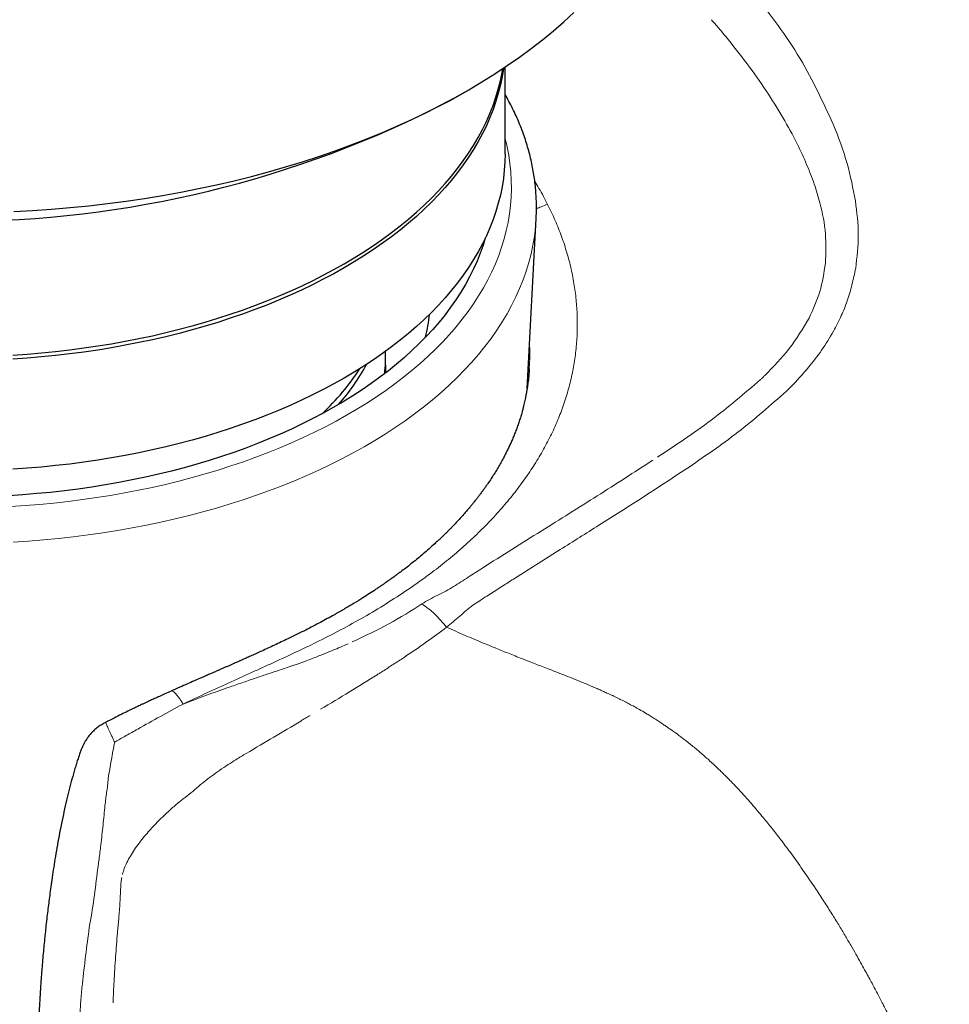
# Model space of a CAD drawing. Header units: millimetres. Extents: x 8 to 817, y 12 to 837.
# Tile 14 of 70: x 775 to 793, y 200 to 220. Entities that reach past the tile are written whole.
import ezdxf

# ---------------------------------------------------------------- set-up
doc = ezdxf.new("R2010")
doc.units = ezdxf.units.MM

msp = doc.modelspace()

# ---------------------------------------------------------------- linework, layer by layer
at = {"color": 7, "linetype": 'Continuous', "lineweight": 30}
for p, q in [((784.531, 217.143), (784.531, 218.875)), ((783.432, 218.207), (783.786, 218.411)), ((784.972, 212.443), (785.153, 215.843)), ((785.153, 215.847), (785.153, 215.843)), ((782.14, 212.915), (782.14, 213.067)), ((785.014, 212.838), (785.012, 212.803)), ((776.542, 205.765), (776.542, 205.766))]:
    msp.add_line(p, q, dxfattribs=at)
at = {"color": 252, "linetype": 'Continuous', "lineweight": 0}
for p, q in [((785.403, 216.089), (785.383, 216.128)), ((790.166, 212.391), (790.307, 212.532)), ((784.7, 208.631), (785.635, 209.22)), ((777.909, 206.035), (777.634, 205.882)), ((778.027, 206.101), (777.909, 206.035))]:
    msp.add_line(p, q, dxfattribs=at)
at = {"color": 7, "linetype": 'Continuous', "lineweight": 30, "flags": 128}
for points in [[(774.697, 215.985), (775.075, 216.006), (775.452, 216.032), (775.827, 216.064), (776.201, 216.101), (776.573, 216.145), (776.944, 216.193), (777.311, 216.248), (777.676, 216.308), (778.039, 216.373), (778.398, 216.444), (778.754, 216.52), (779.106, 216.602), (779.455, 216.689), (779.799, 216.781), (780.139, 216.878), (780.475, 216.981), (780.806, 217.088), (781.131, 217.2), (781.452, 217.318), (781.767, 217.44), (782.077, 217.567), (782.381, 217.698), (782.678, 217.834), (782.97, 217.975), (783.254, 218.119), (783.533, 218.268), (783.804, 218.422), (784.068, 218.579), (784.326, 218.74), (784.575, 218.905), (784.817, 219.074), (785.052, 219.246), (785.278, 219.422), (785.497, 219.601), (785.707, 219.784), (785.909, 219.969)], [(784.497, 218.853), (784.497, 218.85), (784.471, 218.684), (784.437, 218.519), (784.395, 218.355), (784.347, 218.191), (784.29, 218.028), (784.227, 217.866), (784.156, 217.704), (784.078, 217.544), (783.992, 217.386), (783.9, 217.228), (783.8, 217.072), (783.694, 216.918), (783.58, 216.765), (783.459, 216.614), (783.332, 216.465), (783.198, 216.318), (783.057, 216.173), (782.91, 216.03), (782.756, 215.889), (782.596, 215.751), (782.43, 215.616), (782.258, 215.482), (782.079, 215.352), (781.895, 215.224), (781.705, 215.099), (781.51, 214.977), (781.309, 214.858), (781.103, 214.742), (780.891, 214.629), (780.675, 214.519), (780.453, 214.413), (780.227, 214.31), (779.997, 214.211), (779.761, 214.115), (779.522, 214.022), (779.278, 213.934), (779.031, 213.849), (778.78, 213.767), (778.525, 213.69), (778.266, 213.616), (778.005, 213.547), (777.74, 213.481), (777.473, 213.42), (777.203, 213.362), (776.93, 213.309), (776.655, 213.259), (776.378, 213.214), (776.099, 213.173), (775.818, 213.137), (775.535, 213.104), (775.252, 213.076), (774.967, 213.052), (774.681, 213.033)], [(774.681, 213.114), (774.967, 213.134), (775.252, 213.158), (775.535, 213.186), (775.818, 213.218), (776.099, 213.255), (776.378, 213.296), (776.655, 213.341), (776.93, 213.39), (777.203, 213.444), (777.473, 213.501), (777.74, 213.563), (778.005, 213.629), (778.266, 213.698), (778.525, 213.772), (778.78, 213.849), (779.031, 213.93), (779.278, 214.015), (779.522, 214.104), (779.761, 214.196), (779.997, 214.292), (780.227, 214.392), (780.453, 214.495), (780.675, 214.601), (780.891, 214.711), (781.103, 214.823), (781.309, 214.939), (781.51, 215.059), (781.705, 215.181), (781.895, 215.306), (782.079, 215.433), (782.258, 215.564), (782.43, 215.697), (782.596, 215.833), (782.756, 215.971), (782.91, 216.112), (783.057, 216.255), (783.198, 216.4), (783.332, 216.547), (783.459, 216.696), (783.58, 216.847), (783.694, 217), (783.8, 217.154), (783.9, 217.31), (783.992, 217.467), (784.078, 217.626), (784.156, 217.786), (784.227, 217.947), (784.29, 218.109), (784.347, 218.272), (784.395, 218.436), (784.437, 218.601), (784.471, 218.766), (784.484, 218.844)], [(784.531, 217.143), (784.527, 216.977), (784.516, 216.811), (784.497, 216.645), (784.471, 216.48), (784.437, 216.315), (784.395, 216.15), (784.347, 215.986), (784.29, 215.823), (784.227, 215.661), (784.156, 215.5), (784.078, 215.34), (783.992, 215.181), (783.9, 215.024), (783.8, 214.868), (783.694, 214.713), (783.58, 214.561), (783.459, 214.41), (783.332, 214.26), (783.198, 214.113), (783.057, 213.968), (782.91, 213.825), (782.756, 213.685), (782.596, 213.547), (782.43, 213.411), (782.258, 213.278), (782.079, 213.147), (781.895, 213.019), (781.705, 212.894), (781.51, 212.772), (781.309, 212.653), (781.103, 212.537), (780.891, 212.424), (780.675, 212.315), (780.453, 212.208), (780.227, 212.105), (779.997, 212.006), (779.761, 211.91), (779.522, 211.818), (779.278, 211.729), (779.031, 211.644), (778.78, 211.563), (778.525, 211.485), (778.266, 211.412), (778.005, 211.342), (777.74, 211.277), (777.473, 211.215), (777.203, 211.157), (776.93, 211.104), (776.655, 211.055), (776.378, 211.01), (776.099, 210.969), (775.818, 210.932), (775.535, 210.9), (775.252, 210.871), (774.967, 210.848), (774.681, 210.828)], [(784.135, 215.455), (784.091, 215.312), (784.034, 215.152), (783.971, 214.994), (783.9, 214.837), (783.822, 214.681), (783.737, 214.526), (783.646, 214.372), (783.547, 214.22), (783.441, 214.07), (783.329, 213.921), (783.21, 213.773), (783.084, 213.628), (782.951, 213.485), (782.813, 213.343), (782.667, 213.204), (782.516, 213.067), (782.359, 212.933), (782.195, 212.8), (782.025, 212.671), (781.85, 212.544), (781.669, 212.419), (781.482, 212.298), (781.29, 212.179), (781.093, 212.063), (780.89, 211.95), (780.682, 211.841), (780.47, 211.734), (780.253, 211.631), (780.031, 211.531), (779.804, 211.435), (779.574, 211.342), (779.339, 211.252), (779.1, 211.166), (778.857, 211.084), (778.611, 211.005), (778.362, 210.93), (778.108, 210.859), (777.852, 210.792), (777.593, 210.728), (777.331, 210.669), (777.067, 210.614), (776.8, 210.562), (776.531, 210.515), (776.259, 210.471), (775.986, 210.432), (775.711, 210.397), (775.435, 210.366), (775.157, 210.34), (774.879, 210.317), (774.599, 210.299)], [(782.14, 212.915), (782.138, 212.816), (782.135, 212.754)]]:
    msp.add_lwpolyline(points, dxfattribs=at)
at = {"color": 252, "linetype": 'Continuous', "lineweight": 0, "flags": 128}
for points in [[(778.79, 210.813), (779.045, 210.894), (779.296, 210.979), (779.543, 211.068), (779.786, 211.161), (780.025, 211.257), (780.259, 211.357), (780.489, 211.461), (780.714, 211.568), (780.934, 211.678), (781.149, 211.791), (781.359, 211.908), (781.563, 212.028), (781.762, 212.151), (781.955, 212.277), (782.142, 212.406), (782.324, 212.537), (782.499, 212.671), (782.669, 212.808), (782.832, 212.947), (782.989, 213.089), (783.139, 213.233), (783.283, 213.38), (783.42, 213.528), (783.55, 213.678), (783.673, 213.831), (783.789, 213.985), (783.899, 214.141), (784.001, 214.298), (784.096, 214.457), (784.184, 214.618), (784.264, 214.779), (784.338, 214.942), (784.403, 215.106), (784.462, 215.271), (784.513, 215.436), (784.556, 215.603), (784.592, 215.769), (784.62, 215.937), (784.64, 216.105), (784.653, 216.273), (784.659, 216.441), (784.656, 216.609), (784.646, 216.777), (784.629, 216.945), (784.604, 217.112), (784.571, 217.28), (784.531, 217.445)], [(785.153, 215.843), (785.153, 215.838), (785.139, 215.662), (785.118, 215.487), (785.088, 215.312), (785.051, 215.138), (785.006, 214.964), (784.952, 214.791), (784.891, 214.619), (784.823, 214.447), (784.746, 214.277), (784.662, 214.108), (784.57, 213.941), (784.471, 213.775), (784.364, 213.61), (784.25, 213.447), (784.128, 213.286), (783.999, 213.127), (783.863, 212.97), (783.72, 212.815), (783.57, 212.662), (783.413, 212.511), (783.249, 212.363), (783.079, 212.218), (782.902, 212.075), (782.719, 211.934), (782.529, 211.797), (782.333, 211.662), (782.131, 211.531), (781.923, 211.402), (781.71, 211.277), (781.491, 211.155), (781.266, 211.037), (781.036, 210.922), (780.801, 210.81), (780.561, 210.702), (780.316, 210.597), (780.067, 210.497), (779.813, 210.4), (779.555, 210.307), (779.292, 210.218), (779.026, 210.133), (778.756, 210.052), (778.482, 209.975), (778.205, 209.902), (777.925, 209.834), (777.641, 209.769), (777.355, 209.709), (777.067, 209.654), (776.775, 209.602), (776.482, 209.556), (776.187, 209.513), (775.889, 209.475), (775.59, 209.442), (775.29, 209.413), (774.989, 209.389), (774.686, 209.369)], [(774.637, 210.082), (774.926, 210.101), (775.215, 210.124), (775.502, 210.152), (775.788, 210.184), (776.072, 210.22), (776.355, 210.26), (776.636, 210.305), (776.915, 210.354), (777.191, 210.408), (777.465, 210.465), (777.736, 210.526), (778.004, 210.592), (778.269, 210.662), (778.531, 210.735), (778.79, 210.813)], [(787.965, 210.707), (788.056, 210.768), (788.147, 210.828)], [(784.163, 208.288), (784.315, 208.385), (784.467, 208.482)]]:
    msp.add_lwpolyline(points, dxfattribs=at)
at = {"color": 7, "linetype": 'Continuous', "lineweight": 30}
for centre, radius, start, end in [((773.531, 237.282), 21.492, 242.5686, 297.4314), ((779.77, 214.239), 3.262, 346.4227, 354.5348), ((779.264, 213.067), 2.876, 353.5346, 2.4187), ((777.708, 215.344), 4.646, 312.8932, 327.4269), ((778.082, 214.91), 4.179, 318.1943, 331.7553)]:
    msp.add_arc(centre, radius, start, end, dxfattribs=at)
at = {"color": 252, "linetype": 'Continuous', "lineweight": 0}
for points, knots in [([(791.1, 217.733), (790.877, 218.211), (790.432, 219.167), (789.781, 220), (789.455, 220.416)], [0, 0, 0, 0, 0.499918, 1, 1, 1, 1]), ([(788.661, 219.825), (788.71, 219.769), (788.807, 219.657), (788.901, 219.544), (788.948, 219.487)], [0, 0, 0, 0, 0.502138, 1, 1, 1, 1]), ([(788.948, 219.487), (789.093, 219.307), (789.376, 218.955), (789.757, 218.413), (790.093, 217.877), (790.361, 217.384), (790.568, 216.939), (790.721, 216.545), (790.862, 216.081), (790.966, 215.547), (790.95, 215.146), (790.943, 214.951)], [0, 0, 0, 0, 0.134618, 0.262973, 0.385402, 0.502313, 0.59083, 0.674071, 0.75237, 0.879737, 1, 1, 1, 1]), ([(791.543, 216.198), (791.495, 216.449), (791.396, 216.97), (791.201, 217.473), (791.1, 217.733)], [0, 0, 0, 0, 0.4817617, 1, 1, 1, 1]), ([(785.383, 216.128), (785.328, 216.236), (785.248, 216.39), (785.155, 216.54), (785.126, 216.585)], [0, 0, 0, 0, 0.700443, 1, 1, 1, 1]), ([(791.549, 214.852), (791.575, 215.073), (791.629, 215.516), (791.572, 215.97), (791.543, 216.198)], [0, 0, 0, 0, 0.499954, 1, 1, 1, 1]), ([(785.158, 216.039), (785.189, 216.054), (785.262, 216.09), (785.339, 216.114), (785.383, 216.128)], [0, 0, 0, 0, 0.428322, 1, 1, 1, 1]), ([(785.729, 212.196), (785.762, 212.302), (785.827, 212.514), (785.897, 212.836), (785.947, 213.16), (785.975, 213.485), (785.98, 213.812), (785.964, 214.139), (785.926, 214.466), (785.866, 214.793), (785.784, 215.12), (785.679, 215.445), (785.555, 215.768), (785.454, 215.982), (785.403, 216.089)], [0, 0, 0, 0, 0.083624, 0.167192, 0.250707, 0.33417, 0.417581, 0.500937, 0.584238, 0.667483, 0.750675, 0.833819, 0.916923, 1, 1, 1, 1]), ([(790.307, 212.532), (790.408, 212.643), (790.605, 212.86), (790.877, 213.21), (791.091, 213.559), (791.261, 213.89), (791.387, 214.2), (791.477, 214.521), (791.525, 214.741), (791.549, 214.852)], [0, 0, 0, 0, 0.169789, 0.331668, 0.49993, 0.63097, 0.750024, 0.874866, 1, 1, 1, 1]), ([(790.943, 214.951), (790.913, 214.76), (790.855, 214.377), (790.695, 214.029), (790.615, 213.855)], [0, 0, 0, 0, 0.499937, 1, 1, 1, 1]), ([(790.615, 213.855), (790.491, 213.646), (790.243, 213.228), (789.902, 212.88), (789.731, 212.705)], [0, 0, 0, 0, 0.499763, 1, 1, 1, 1]), ([(785.019, 213.331), (785.02, 213.318), (785.029, 213.201), (785.028, 213.037), (785.017, 212.885), (785.014, 212.838)], [0, 0, 0, 0, 0.075681, 0.711305, 1, 1, 1, 1]), ([(789.643, 212.622), (789.32, 212.345), (788.669, 211.787), (787.944, 211.31), (787.579, 211.069)], [0, 0, 0, 0, 0.4970174, 1, 1, 1, 1]), ([(789.731, 212.705), (789.716, 212.691), (789.687, 212.663), (789.658, 212.636), (789.643, 212.622)], [0, 0, 0, 0, 0.4996302, 1, 1, 1, 1]), ([(788.147, 210.828), (788.501, 211.069), (789.208, 211.551), (789.847, 212.111), (790.166, 212.391)], [0, 0, 0, 0, 0.500084, 1, 1, 1, 1]), ([(783.031, 208.737), (783.142, 208.821), (783.363, 208.991), (783.673, 209.255), (783.966, 209.524), (784.241, 209.801), (784.497, 210.083), (784.733, 210.371), (784.95, 210.664), (785.148, 210.962), (785.325, 211.264), (785.482, 211.571), (785.619, 211.881), (785.692, 212.091), (785.729, 212.196)], [0, 0, 0, 0, 0.083845, 0.167582, 0.25122, 0.334764, 0.418219, 0.501586, 0.584866, 0.668059, 0.751165, 0.834187, 0.91713, 1, 1, 1, 1]), ([(787.486, 211.008), (787.117, 210.77), (786.377, 210.292), (785.629, 209.825), (785.254, 209.591)], [0, 0, 0, 0, 0.499765, 1, 1, 1, 1]), ([(786.408, 209.707), (786.691, 209.886), (787.213, 210.216), (787.729, 210.553), (787.965, 210.707)], [0, 0, 0, 0, 0.542537, 1, 1, 1, 1]), ([(785.635, 209.22), (785.763, 209.301), (786.021, 209.464), (786.279, 209.626), (786.408, 209.707)], [0, 0, 0, 0, 0.499941, 1, 1, 1, 1]), ([(785.254, 209.591), (785.059, 209.469), (784.668, 209.224), (784.278, 208.977), (784.083, 208.854)], [0, 0, 0, 0, 0.500525, 1, 1, 1, 1]), ([(778.087, 206.13), (778.25, 206.207), (778.573, 206.359), (779.048, 206.575), (779.509, 206.784), (779.957, 206.987), (780.391, 207.189), (780.839, 207.405), (781.298, 207.642), (781.764, 207.902), (782.209, 208.17), (782.634, 208.447), (782.899, 208.64), (783.031, 208.737)], [0, 0, 0, 0, 0.088835, 0.175766, 0.261161, 0.345343, 0.428603, 0.511202, 0.609759, 0.707846, 0.805534, 0.902894, 1, 1, 1, 1]), ([(783.793, 208.669), (783.744, 208.637), (783.647, 208.574), (783.549, 208.511), (783.5, 208.48)], [0, 0, 0, 0, 0.500199, 1, 1, 1, 1]), ([(784.083, 208.854), (784.035, 208.823), (783.938, 208.761), (783.842, 208.7), (783.793, 208.669)], [0, 0, 0, 0, 0.500091, 1, 1, 1, 1]), ([(783.5, 208.48), (783.449, 208.449), (783.348, 208.389), (783.237, 208.334), (783.182, 208.307)], [0, 0, 0, 0, 0.4984004, 1, 1, 1, 1]), ([(784.467, 208.482), (784.506, 208.507), (784.583, 208.557), (784.661, 208.606), (784.7, 208.631)], [0, 0, 0, 0, 0.4999777, 1, 1, 1, 1]), ([(783.182, 208.307), (783.127, 208.28), (783.016, 208.225), (782.915, 208.164), (782.865, 208.133)], [0, 0, 0, 0, 0.5013199, 1, 1, 1, 1]), ([(783.887, 208.109), (783.933, 208.139), (784.025, 208.198), (784.117, 208.258), (784.163, 208.288)], [0, 0, 0, 0, 0.499951, 1, 1, 1, 1]), ([(782.865, 208.133), (782.651, 207.997), (782.218, 207.724), (781.722, 207.491), (781.472, 207.373)], [0, 0, 0, 0, 0.495148, 1, 1, 1, 1]), ([(783.36, 207.666), (783.283, 207.76), (783.129, 207.947), (782.953, 208.071), (782.865, 208.133)], [0, 0, 0, 0, 0.50007, 1, 1, 1, 1]), ([(783.36, 207.666), (783.447, 207.74), (783.622, 207.889), (783.799, 208.036), (783.887, 208.109)], [0, 0, 0, 0, 0.499962, 1, 1, 1, 1]), ([(782.449, 207.024), (782.624, 207.141), (782.939, 207.352), (783.231, 207.57), (783.36, 207.666)], [0, 0, 0, 0, 0.556568, 1, 1, 1, 1]), ([(784.839, 207.05), (784.792, 207.068), (784.702, 207.104), (784.569, 207.157), (784.442, 207.208), (784.321, 207.257), (784.206, 207.304), (784.009, 207.385), (783.728, 207.503), (783.483, 207.612), (783.36, 207.666)], [0, 0, 0, 0, 0.093995, 0.183935, 0.269851, 0.351762, 0.42968, 0.50361, 0.750461, 1, 1, 1, 1]), ([(781.388, 207.335), (781.287, 207.291), (781.082, 207.202), (780.87, 207.118), (780.762, 207.075)], [0, 0, 0, 0, 0.491382, 1, 1, 1, 1]), ([(780.303, 206.905), (780.296, 206.903), (780.282, 206.898), (780.268, 206.893), (780.261, 206.891)], [0, 0, 0, 0, 0.5005679, 1, 1, 1, 1]), ([(780.762, 207.075), (780.682, 207.043), (780.531, 206.984), (780.376, 206.93), (780.303, 206.905)], [0, 0, 0, 0, 0.533058, 1, 1, 1, 1]), ([(782.029, 206.752), (782.1, 206.798), (782.241, 206.888), (782.38, 206.979), (782.449, 207.024)], [0, 0, 0, 0, 0.500373, 1, 1, 1, 1]), ([(786.29, 206.474), (786.221, 206.503), (786.088, 206.56), (785.894, 206.639), (785.715, 206.71), (785.55, 206.774), (785.399, 206.832), (785.262, 206.885), (785.137, 206.933), (785.026, 206.976), (784.928, 207.014), (784.867, 207.039), (784.839, 207.05)], [0, 0, 0, 0, 0.145415, 0.279389, 0.402692, 0.515908, 0.619471, 0.713693, 0.798782, 0.874841, 0.941907, 1, 1, 1, 1]), ([(780.261, 206.891), (780.125, 206.846), (779.859, 206.757), (779.591, 206.666), (779.46, 206.622)], [0, 0, 0, 0, 0.510598, 1, 1, 1, 1]), ([(781.973, 206.717), (781.789, 206.602), (781.42, 206.371), (781.032, 206.141), (780.838, 206.026)], [0, 0, 0, 0, 0.498613, 1, 1, 1, 1]), ([(781.973, 206.717), (781.982, 206.723), (782.001, 206.735), (782.02, 206.746), (782.029, 206.752)], [0, 0, 0, 0, 0.500046, 1, 1, 1, 1]), ([(779.46, 206.622), (779.371, 206.592), (779.195, 206.532), (779.019, 206.47), (778.932, 206.439)], [0, 0, 0, 0, 0.506736, 1, 1, 1, 1]), ([(777.846, 206.389), (777.847, 206.389), (777.851, 206.393), (777.864, 206.391), (777.885, 206.382), (777.911, 206.363), (777.94, 206.334), (777.973, 206.296), (778.008, 206.249), (778.047, 206.195), (778.074, 206.152), (778.087, 206.13)], [0, 0, 0, 0, 0.009052, 0.132657, 0.256405, 0.380327, 0.504366, 0.628421, 0.752394, 0.876238, 1, 1, 1, 1]), ([(778.932, 206.439), (778.788, 206.389), (778.507, 206.289), (778.225, 206.183), (778.087, 206.13)], [0, 0, 0, 0, 0.509636, 1, 1, 1, 1]), ([(787.836, 205.628), (787.823, 205.638), (787.793, 205.658), (787.744, 205.692), (787.685, 205.732), (787.616, 205.778), (787.537, 205.829), (787.456, 205.88), (787.36, 205.939), (787.256, 206), (787.146, 206.062), (787.046, 206.116), (786.949, 206.167), (786.876, 206.204), (786.825, 206.229), (786.801, 206.241), (786.776, 206.253), (786.75, 206.266), (786.724, 206.278), (786.698, 206.291), (786.647, 206.315), (786.576, 206.347), (786.491, 206.386), (786.425, 206.415), (786.375, 206.437), (786.339, 206.452), (786.312, 206.464), (786.297, 206.471), (786.29, 206.474)], [0, 0, 0, 0, 0.026971, 0.060779, 0.101172, 0.147871, 0.200587, 0.259038, 0.310568, 0.391448, 0.462714, 0.524966, 0.584518, 0.649506, 0.664825, 0.680406, 0.696248, 0.712349, 0.728707, 0.745321, 0.762189, 0.824972, 0.878197, 0.922134, 0.949117, 0.971056, 0.988005, 1, 1, 1, 1]), ([(778.087, 206.13), (778.079, 206.125), (778.06, 206.114), (778.039, 206.106), (778.027, 206.101)], [0, 0, 0, 0, 0.430031, 1, 1, 1, 1]), ([(776.542, 205.766), (776.542, 205.766), (776.54, 205.767), (776.541, 205.758), (776.547, 205.739), (776.559, 205.708), (776.576, 205.666), (776.599, 205.616), (776.625, 205.559), (776.655, 205.496), (776.677, 205.45), (776.688, 205.428)], [0, 0, 0, 0, 0.002779, 0.134615, 0.265951, 0.395919, 0.523705, 0.648577, 0.769906, 0.887178, 1, 1, 1, 1]), ([(776.717, 205.368), (776.772, 205.4), (776.841, 205.44), (776.916, 205.481), (776.936, 205.493), (776.942, 205.496), (777.023, 205.541), (777.253, 205.671), (777.483, 205.798), (777.634, 205.882)], [0, 0, 0, 0, 0.180175, 0.228441, 0.24213, 0.246366, 0.248862, 0.503348, 1, 1, 1, 1]), ([(779.35, 205.142), (779.534, 205.25), (779.903, 205.468), (780.262, 205.683), (780.442, 205.79)], [0, 0, 0, 0, 0.50002, 1, 1, 1, 1]), ([(780.442, 205.79), (780.473, 205.809), (780.535, 205.846), (780.596, 205.884), (780.627, 205.903)], [0, 0, 0, 0, 0.5003048, 1, 1, 1, 1]), ([(789.702, 203.853), (789.623, 203.948), (789.463, 204.139), (789.276, 204.345), (789.151, 204.479), (789.092, 204.54), (789.033, 204.601), (788.973, 204.662), (788.913, 204.722), (788.852, 204.782), (788.751, 204.879), (788.613, 205.007), (788.44, 205.16), (788.276, 205.296), (788.122, 205.419), (787.977, 205.528), (787.882, 205.596), (787.836, 205.628)], [0, 0, 0, 0, 0.143817, 0.289839, 0.322768, 0.355715, 0.388661, 0.421592, 0.454489, 0.487337, 0.520119, 0.616561, 0.705653, 0.787945, 0.864002, 0.934485, 1, 1, 1, 1]), ([(776.717, 205.368), (776.694, 205.251), (776.649, 205.017), (776.608, 204.766), (776.587, 204.64)], [0, 0, 0, 0, 0.499986, 1, 1, 1, 1]), ([(776.717, 205.368), (776.712, 205.378), (776.702, 205.398), (776.693, 205.418), (776.688, 205.428)], [0, 0, 0, 0, 0.502696, 1, 1, 1, 1]), ([(778.988, 204.918), (779.04, 204.951), (779.16, 205.027), (779.281, 205.1), (779.35, 205.142)], [0, 0, 0, 0, 0.431679, 1, 1, 1, 1]), ([(778.37, 204.46), (778.415, 204.498), (778.508, 204.576), (778.657, 204.689), (778.818, 204.804), (778.93, 204.879), (778.988, 204.918)], [0, 0, 0, 0, 0.2282806, 0.4709466, 0.7281557, 1, 1, 1, 1]), ([(776.554, 204.357), (776.563, 204.404), (776.579, 204.499), (776.585, 204.593), (776.587, 204.64)], [0, 0, 0, 0, 0.499754, 1, 1, 1, 1]), ([(776.554, 204.357), (776.549, 204.315), (776.538, 204.231), (776.528, 204.146), (776.523, 204.103)], [0, 0, 0, 0, 0.49532, 1, 1, 1, 1]), ([(778.053, 204.203), (778.103, 204.242), (778.205, 204.321), (778.303, 204.403), (778.353, 204.445)], [0, 0, 0, 0, 0.494127, 1, 1, 1, 1]), ([(778.353, 204.445), (778.356, 204.448), (778.362, 204.452), (778.367, 204.457), (778.37, 204.46)], [0, 0, 0, 0, 0.500028, 1, 1, 1, 1]), ([(777.921, 204.094), (777.945, 204.115), (777.988, 204.153), (778.033, 204.188), (778.053, 204.203)], [0, 0, 0, 0, 0.556834, 1, 1, 1, 1]), ([(776.44, 203.31), (776.455, 203.442), (776.485, 203.707), (776.51, 203.971), (776.523, 204.103)], [0, 0, 0, 0, 0.500086, 1, 1, 1, 1]), ([(777.735, 203.926), (777.768, 203.957), (777.829, 204.013), (777.892, 204.069), (777.921, 204.094)], [0, 0, 0, 0, 0.53938, 1, 1, 1, 1]), ([(777.316, 203.485), (777.38, 203.56), (777.513, 203.714), (777.66, 203.854), (777.735, 203.926)], [0, 0, 0, 0, 0.487118, 1, 1, 1, 1]), ([(790.756, 202.421), (790.669, 202.55), (790.498, 202.804), (790.261, 203.134), (790.054, 203.41), (789.879, 203.636), (789.761, 203.781), (789.702, 203.853)], [0, 0, 0, 0, 0.264452, 0.520243, 0.685241, 0.845306, 1, 1, 1, 1]), ([(776.96, 202.957), (777.009, 203.045), (777.112, 203.23), (777.245, 203.397), (777.316, 203.485)], [0, 0, 0, 0, 0.4729187, 1, 1, 1, 1]), ([(776.405, 203.024), (776.411, 203.071), (776.423, 203.166), (776.435, 203.262), (776.44, 203.31)], [0, 0, 0, 0, 0.495458, 1, 1, 1, 1]), ([(776.389, 202.899), (776.391, 202.92), (776.396, 202.961), (776.402, 203.003), (776.405, 203.024)], [0, 0, 0, 0, 0.500263, 1, 1, 1, 1]), ([(776.873, 202.72), (776.884, 202.761), (776.907, 202.842), (776.942, 202.919), (776.96, 202.957)], [0, 0, 0, 0, 0.500929, 1, 1, 1, 1]), ([(776.374, 202.817), (776.351, 202.621), (776.305, 202.227), (776.241, 201.847), (776.209, 201.657)], [0, 0, 0, 0, 0.499872, 1, 1, 1, 1]), ([(776.387, 202.887), (776.384, 202.875), (776.38, 202.852), (776.376, 202.829), (776.374, 202.817)], [0, 0, 0, 0, 0.499857, 1, 1, 1, 1]), ([(776.389, 202.899), (776.388, 202.897), (776.388, 202.893), (776.387, 202.889), (776.387, 202.887)], [0, 0, 0, 0, 0.499974, 1, 1, 1, 1]), ([(776.858, 202.659), (776.853, 202.629), (776.842, 202.565), (776.839, 202.5), (776.837, 202.464)], [0, 0, 0, 0, 0.454546, 1, 1, 1, 1]), ([(776.837, 202.464), (776.835, 202.404), (776.831, 202.287), (776.824, 202.171), (776.821, 202.115)], [0, 0, 0, 0, 0.517182, 1, 1, 1, 1]), ([(791.86, 200.57), (791.84, 200.607), (791.796, 200.688), (791.725, 200.818), (791.644, 200.964), (791.551, 201.128), (791.448, 201.307), (791.333, 201.503), (791.207, 201.714), (791.068, 201.938), (790.918, 202.176), (790.811, 202.338), (790.756, 202.421)], [0, 0, 0, 0, 0.060183, 0.129642, 0.208307, 0.296069, 0.39277, 0.498194, 0.612051, 0.733966, 0.863472, 1, 1, 1, 1]), ([(776.821, 202.115), (776.817, 202.063), (776.811, 201.963), (776.801, 201.864), (776.797, 201.816)], [0, 0, 0, 0, 0.51967, 1, 1, 1, 1]), ([(776.797, 201.816), (776.793, 201.772), (776.784, 201.682), (776.776, 201.594), (776.772, 201.549)], [0, 0, 0, 0, 0.500581, 1, 1, 1, 1]), ([(776.209, 201.657), (776.184, 201.468), (776.134, 201.089), (776.092, 200.718), (776.07, 200.532)], [0, 0, 0, 0, 0.498679, 1, 1, 1, 1]), ([(776.772, 201.549), (776.759, 201.39), (776.732, 201.062), (776.714, 200.741), (776.705, 200.576)], [0, 0, 0, 0, 0.487679, 1, 1, 1, 1]), ([(776.07, 200.532), (776.065, 200.48), (776.055, 200.374), (776.045, 200.269), (776.04, 200.217)], [0, 0, 0, 0, 0.497057, 1, 1, 1, 1]), ([(776.705, 200.576), (776.701, 200.505), (776.694, 200.361), (776.687, 200.219), (776.684, 200.148)], [0, 0, 0, 0, 0.495815, 1, 1, 1, 1]), ([(793.423, 197.097), (793.364, 197.256), (793.246, 197.576), (793.06, 198.041), (792.905, 198.41), (792.802, 198.646), (792.759, 198.742), (792.743, 198.778), (792.738, 198.789), (792.733, 198.8), (792.728, 198.811), (792.723, 198.823), (792.718, 198.835), (792.71, 198.853), (792.697, 198.88), (792.679, 198.92), (792.656, 198.972), (792.626, 199.036), (792.591, 199.112), (792.549, 199.201), (792.499, 199.308), (792.438, 199.435), (792.366, 199.583), (792.285, 199.748), (792.194, 199.93), (792.093, 200.129), (791.981, 200.344), (791.901, 200.493), (791.86, 200.57)], [0, 0, 0, 0, 0.137685, 0.277184, 0.401512, 0.456698, 0.481076, 0.484273, 0.487471, 0.490669, 0.493869, 0.49707, 0.500272, 0.504671, 0.512566, 0.523966, 0.538882, 0.55733, 0.579329, 0.604904, 0.63408, 0.671876, 0.714472, 0.76191, 0.814203, 0.871346, 0.933301, 1, 1, 1, 1]), ([(775.941, 198.403), (775.955, 198.697), (775.982, 199.285), (776.021, 199.906), (776.04, 200.217)], [0, 0, 0, 0, 0.500073, 1, 1, 1, 1])]:
    msp.add_open_spline(points, degree=3, knots=knots, dxfattribs=at)
at = {"color": 7, "linetype": 'Continuous', "lineweight": 30}
for points, knots in [([(785.153, 215.847), (785.155, 215.888), (785.159, 215.978), (785.159, 216.119), (785.155, 216.269), (785.145, 216.419), (785.129, 216.569), (785.109, 216.719), (785.083, 216.868), (785.052, 217.017), (785.015, 217.166), (784.973, 217.314), (784.925, 217.462), (784.873, 217.609), (784.815, 217.755), (784.752, 217.901), (784.683, 218.046), (784.61, 218.189), (784.557, 218.283), (784.531, 218.33)], [0, 0, 0, 0, 0.047611, 0.106779, 0.165936, 0.225094, 0.284271, 0.343484, 0.402751, 0.462088, 0.521508, 0.581027, 0.640655, 0.700401, 0.760274, 0.82028, 0.880423, 0.940703, 1, 1, 1, 1]), ([(785.012, 212.803), (785.012, 212.793), (785.01, 212.766), (785.006, 212.717), (785.001, 212.658), (784.993, 212.594), (784.985, 212.531), (784.978, 212.479), (784.972, 212.438), (784.967, 212.407), (784.962, 212.382), (784.958, 212.356), (784.952, 212.326), (784.946, 212.292), (784.938, 212.252), (784.928, 212.205), (784.916, 212.152), (784.903, 212.096), (784.888, 212.037), (784.872, 211.98), (784.858, 211.929), (784.844, 211.882), (784.83, 211.837), (784.81, 211.774), (784.783, 211.697), (784.749, 211.604), (784.714, 211.514), (784.678, 211.428), (784.643, 211.347), (784.606, 211.268), (784.566, 211.185), (784.522, 211.099), (784.473, 211.006), (784.42, 210.912), (784.365, 210.819), (784.309, 210.729), (784.251, 210.638), (784.197, 210.557), (784.147, 210.486), (784.106, 210.428), (784.062, 210.368), (784.019, 210.31), (783.979, 210.257), (783.944, 210.214), (783.912, 210.173), (783.877, 210.129), (783.835, 210.079), (783.787, 210.021), (783.731, 209.957), (783.667, 209.884), (783.593, 209.802), (783.523, 209.728), (783.465, 209.668), (783.424, 209.627), (783.391, 209.593), (783.364, 209.567), (783.341, 209.543), (783.314, 209.517), (783.279, 209.483), (783.235, 209.441), (783.183, 209.392), (783.107, 209.322), (783.011, 209.236), (782.896, 209.137), (782.785, 209.043), (782.676, 208.955), (782.571, 208.872), (782.481, 208.804), (782.41, 208.751), (782.357, 208.712), (782.311, 208.678), (782.272, 208.65), (782.241, 208.628), (782.213, 208.608), (782.182, 208.586), (782.142, 208.559), (782.094, 208.525), (782.038, 208.487), (781.977, 208.446), (781.893, 208.39), (781.783, 208.318), (781.635, 208.224), (781.466, 208.121), (781.277, 208.009), (781.054, 207.883), (780.797, 207.742), (780.5, 207.588), (780.248, 207.465), (780.052, 207.371), (779.918, 207.308), (779.789, 207.248), (779.668, 207.192), (779.56, 207.144), (779.462, 207.099), (779.376, 207.061), (779.302, 207.028), (779.252, 207.006), (779.22, 206.992), (779.195, 206.981), (779.166, 206.968), (779.128, 206.951), (779.084, 206.932), (779.033, 206.909), (778.976, 206.884), (778.919, 206.859), (778.868, 206.837), (778.827, 206.819), (778.794, 206.805), (778.764, 206.791), (778.727, 206.775), (778.677, 206.754), (778.611, 206.724), (778.527, 206.688), (778.425, 206.644), (778.306, 206.591), (778.169, 206.531), (778.014, 206.463), (777.904, 206.415), (777.846, 206.389)], [0, 0, 0, 0, 0.005205, 0.01364, 0.022094, 0.030587, 0.038684, 0.045382, 0.050644, 0.054206, 0.05711, 0.060547, 0.064559, 0.069147, 0.07431, 0.081118, 0.088377, 0.096086, 0.104244, 0.112415, 0.119387, 0.125413, 0.131629, 0.13827, 0.151328, 0.164278, 0.176678, 0.188422, 0.199349, 0.209878, 0.221419, 0.233819, 0.246082, 0.259906, 0.272902, 0.284958, 0.297622, 0.31134, 0.319381, 0.327634, 0.3361, 0.34461, 0.352055, 0.358233, 0.363174, 0.369496, 0.376739, 0.384903, 0.394071, 0.404548, 0.416366, 0.429526, 0.436656, 0.442826, 0.447785, 0.451533, 0.45443, 0.457957, 0.463129, 0.469398, 0.476768, 0.485012, 0.50061, 0.515543, 0.529811, 0.543411, 0.556343, 0.568396, 0.575492, 0.581699, 0.587016, 0.591441, 0.594975, 0.597717, 0.601085, 0.605525, 0.611043, 0.617465, 0.624126, 0.630962, 0.644901, 0.659521, 0.677818, 0.697045, 0.717075, 0.743724, 0.771683, 0.800973, 0.812856, 0.824956, 0.836748, 0.847367, 0.856795, 0.865026, 0.872916, 0.87924, 0.883989, 0.885771, 0.887471, 0.890327, 0.893312, 0.897023, 0.901461, 0.906454, 0.91149, 0.915745, 0.919215, 0.921897, 0.92395, 0.926877, 0.931048, 0.936469, 0.943498, 0.951924, 0.961762, 0.973034, 0.985769, 1, 1, 1, 1]), ([(777.846, 206.389), (777.805, 206.371), (777.727, 206.335), (777.617, 206.286), (777.52, 206.241), (777.437, 206.203), (777.367, 206.171), (777.308, 206.143), (777.247, 206.115), (777.175, 206.08), (777.082, 206.036), (776.972, 205.983), (776.844, 205.92), (776.699, 205.847), (776.596, 205.794), (776.542, 205.766)], [0, 0, 0, 0, 0.094321, 0.178207, 0.251885, 0.315451, 0.368931, 0.412317, 0.450931, 0.507823, 0.578471, 0.662926, 0.761243, 0.873523, 1, 1, 1, 1]), ([(776.542, 205.765), (776.538, 205.764), (776.505, 205.748), (776.447, 205.712), (776.372, 205.66), (776.303, 205.603), (776.242, 205.542), (776.191, 205.479), (776.155, 205.428), (776.13, 205.388), (776.113, 205.358), (776.101, 205.334), (776.092, 205.316), (776.085, 205.303), (776.078, 205.288), (776.071, 205.272), (776.063, 205.253), (776.048, 205.218), (776.026, 205.161), (775.997, 205.079), (775.968, 204.988), (775.937, 204.889), (775.907, 204.785), (775.867, 204.647), (775.82, 204.472), (775.766, 204.257), (775.714, 204.031), (775.663, 203.795), (775.615, 203.554), (775.571, 203.314), (775.531, 203.085), (775.497, 202.868), (775.466, 202.665), (775.439, 202.478), (775.416, 202.307), (775.396, 202.147), (775.376, 201.989), (775.357, 201.824), (775.338, 201.66), (775.321, 201.498), (775.305, 201.34), (775.29, 201.175), (775.274, 201.003), (775.261, 200.845), (775.25, 200.708), (775.242, 200.598), (775.236, 200.503), (775.23, 200.423), (775.226, 200.354), (775.222, 200.285), (775.217, 200.202), (775.211, 200.099), (775.205, 199.985), (775.2, 199.865), (775.195, 199.746), (775.191, 199.627), (775.186, 199.486), (775.182, 199.326), (775.179, 199.149), (775.178, 198.976), (775.177, 198.812), (775.177, 198.648), (775.177, 198.486), (775.175, 198.373), (775.174, 198.315), (775.174, 198.312)], [0, 0, 0, 0, 0.001449, 0.013551, 0.024489, 0.034348, 0.045913, 0.055746, 0.063864, 0.068812, 0.072758, 0.076475, 0.078417, 0.080149, 0.082139, 0.084389, 0.086905, 0.089689, 0.098774, 0.110037, 0.122014, 0.135, 0.148415, 0.162252, 0.187979, 0.21494, 0.243034, 0.272147, 0.302339, 0.33211, 0.360342, 0.38701, 0.412127, 0.435725, 0.45662, 0.476237, 0.495644, 0.516618, 0.539214, 0.558436, 0.578726, 0.6001, 0.622574, 0.645557, 0.661821, 0.676189, 0.688648, 0.699185, 0.707791, 0.716082, 0.72719, 0.741627, 0.757957, 0.774481, 0.791193, 0.808095, 0.825127, 0.851582, 0.876815, 0.901103, 0.925656, 0.949681, 0.974254, 0.99855, 1, 1, 1, 1])]:
    msp.add_open_spline(points, degree=3, knots=knots, dxfattribs=at)

doc.saveas('drawing.dxf')
